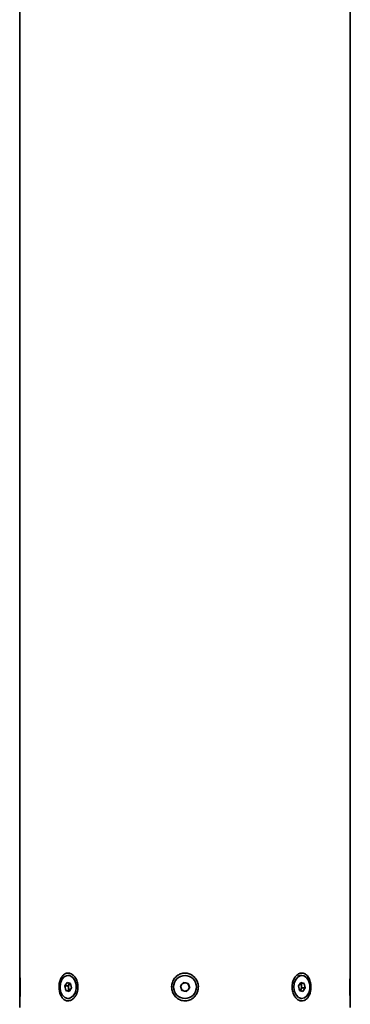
# Model space of a CAD drawing. Header units: millimetres. Extents: x -55 to 650, y 0 to 297.
# Tile 16 of 40: x 91.58 to 99.58, y 203.61 to 227.42. Entities that reach past the tile are written whole.
import ezdxf

# ---------------------------------------------------------------- set-up
doc = ezdxf.new("R2010")
doc.units = ezdxf.units.MM

msp = doc.modelspace()

# ---------------------------------------------------------------- linework, layer by layer
at = {"color": 7, "linetype": 'Continuous', "lineweight": 35}
for p, q in [((91.5821, 232.1103), (91.5821, 204.3643)), ((99.5821, 204.3622), (99.5821, 232.1103)), ((91.5821, 203.7533), (91.5821, 204.3073)), ((92.7954, 204.3073), (92.7537, 204.3073)), ((98.309, 204.2941), (98.3688, 204.3073)), ((98.4105, 204.3073), (98.3688, 204.3073)), ((99.5821, 204.3073), (99.5821, 203.7533)), ((92.6739, 204.0548), (92.7287, 204.1403)), ((92.6988, 203.9448), (92.6739, 204.0548)), ((92.7517, 204.0548), (92.6739, 204.0548)), ((92.7287, 204.1403), (92.8085, 204.1159)), ((92.7517, 204.0548), (92.7791, 204.0975)), ((92.7641, 203.9998), (92.7517, 204.0548)), ((92.7791, 204.0975), (92.7938, 204.1204)), ((92.8085, 204.1159), (92.8335, 204.0059)), ((92.9912, 204.0372), (92.9894, 203.9925)), ((95.4693, 204.0548), (95.5468, 204.1403)), ((95.5045, 203.9448), (95.4693, 204.0548)), ((95.5468, 204.1403), (95.6597, 204.1159)), ((95.6597, 204.1159), (95.695, 204.0059)), ((98.3307, 204.0548), (98.3856, 204.1403)), ((98.3557, 203.9448), (98.3307, 204.0548)), ((98.3728, 204.1204), (98.3876, 204.1159)), ((98.3856, 204.1403), (98.4654, 204.1159)), ((98.3876, 204.1159), (98.4654, 204.1159)), ((98.3876, 204.1159), (98.4001, 204.0609)), ((98.4001, 204.0609), (98.4126, 204.0059)), ((98.4654, 204.1159), (98.4903, 204.0059)), ((92.7786, 203.9204), (92.6988, 203.9448)), ((92.7766, 203.9448), (92.6988, 203.9448)), ((92.7766, 203.9448), (92.7641, 203.9998)), ((92.7914, 203.9403), (92.7766, 203.9448)), ((92.8335, 204.0059), (92.7786, 203.9204)), ((95.6174, 203.9204), (95.5045, 203.9448)), ((95.695, 204.0059), (95.6174, 203.9204)), ((98.4355, 203.9204), (98.3557, 203.9448)), ((98.3851, 203.9632), (98.3705, 203.9403)), ((98.4126, 204.0059), (98.3851, 203.9632)), ((98.4126, 204.0059), (98.4903, 204.0059)), ((98.4903, 204.0059), (98.4355, 203.9204)), ((91.5821, 203.6962), (91.5821, 203.5303)), ((92.7537, 203.7533), (92.7954, 203.7533)), ((98.3688, 203.7533), (98.4105, 203.7533)), ((99.5821, 203.5303), (99.5821, 203.6943))]:
    msp.add_line(p, q, dxfattribs=at)
at = {"color": 7, "linetype": 'Continuous', "lineweight": 35, "flags": 128}
for points in [[(92.8135, 203.7666), (92.8769, 203.815), (92.9236, 203.8924), (92.9473, 203.9885), (92.9449, 204.0903), (92.9167, 204.1839), (92.8665, 204.2568), (92.801, 204.2991), (92.7291, 204.3052), (92.6606, 204.2741), (92.6046, 204.2101), (92.5688, 204.1218), (92.5579, 204.0211), (92.5735, 203.9218), (92.6134, 203.837), (92.6723, 203.7784), (92.7421, 203.7538), (92.8135, 203.7666)], [(98.4704, 203.7666), (98.5337, 203.815), (98.5804, 203.8924), (98.6042, 203.9885), (98.6018, 204.0903), (98.5736, 204.1839), (98.5233, 204.2568), (98.4579, 204.2991), (98.386, 204.3052), (98.3175, 204.2741), (98.2615, 204.2101), (98.2256, 204.1218), (98.2148, 204.0211), (98.2304, 203.9218), (98.2703, 203.837), (98.3291, 203.7784), (98.399, 203.7538), (98.4704, 203.7666)]]:
    msp.add_lwpolyline(points, dxfattribs=at)
at = {"color": 7, "linetype": 'Continuous', "lineweight": 35}
msp.add_circle((95.5821, 204.0303), 0.277, dxfattribs=at)
for centre, radius, start, end in [((103.9073, 204.0303), 4.3382, 175.61318, 184.44192), ((92.8922, 204.0302), 0.1316, 149.22975, 193.36638), ((92.8469, 204.0552), 0.08, 127.15056, 148.00085), ((95.5821, 204.0303), 0.1, 137.78618, 197.78618), ((95.5821, 204.0303), 0.1, 77.78618, 137.78618), ((95.5821, 204.0303), 0.1, 17.78618, 77.78618), ((95.5821, 204.0303), 0.1, 317.78618, 17.78618), ((98.5595, 204.0304), 0.3866, 170.84362, 191.81441), ((98.3012, 204.0418), 0.1008, 10.9484, 47.10528), ((98.2721, 204.0305), 0.1316, 329.22956, 13.36657), ((92.863, 204.0189), 0.1007, 190.93097, 227.12802), ((95.5821, 204.0303), 0.1, 197.78618, 257.78618), ((95.5821, 204.0303), 0.1, 257.78618, 317.78618), ((98.3173, 204.0055), 0.08, 307.15056, 328.00085)]:
    msp.add_arc(centre, radius, start, end, dxfattribs=at)
for points, knots in [([(91.5823, 203.6962), (91.5822, 203.6957), (91.582, 203.6932), (91.5838, 203.7155), (91.5876, 203.7708), (91.592, 203.8567), (91.5951, 203.9631), (91.5954, 204.08), (91.5926, 204.1924), (91.5878, 204.2867), (91.5837, 204.3457), (91.5818, 204.3707), (91.5822, 204.365), (91.5823, 204.3643)], [0, 0, 0, 0, 0.0235908, 0.1202842, 0.2217563, 0.3262985, 0.4349197, 0.5468068, 0.6600514, 0.772398, 0.8816077, 0.9864599, 1, 1, 1, 1]), ([(92.9229, 203.7973), (92.938, 203.8232), (92.9706, 203.8789), (92.9938, 203.9863), (92.9906, 204.1032), (92.9576, 204.2133), (92.8998, 204.3012), (92.8265, 204.3559), (92.7488, 204.3724), (92.6755, 204.3518), (92.6126, 204.298), (92.5649, 204.2155), (92.5365, 204.111), (92.5315, 203.9947), (92.5517, 203.8808), (92.5959, 203.7843), (92.6591, 203.7181), (92.7334, 203.6893), (92.8097, 203.6987), (92.8755, 203.7376), (92.9087, 203.7794), (92.9229, 203.7973)], [0, 0, 0, 0, 0.0472827, 0.10208959, 0.15826521, 0.21490295, 0.27085552, 0.32505677, 0.37707723, 0.42764471, 0.47826239, 0.53031241, 0.58439743, 0.64020175, 0.69681372, 0.75311213, 0.80796332, 0.86065705, 0.91154409, 0.96197326, 1, 1, 1, 1]), ([(95.7914, 203.7745), (95.8139, 203.7983), (95.8623, 203.8494), (95.9024, 203.9529), (95.9096, 204.069), (95.8773, 204.1828), (95.8094, 204.2786), (95.715, 204.3438), (95.6075, 204.3716), (95.5002, 204.3615), (95.403, 204.3169), (95.3241, 204.2423), (95.2715, 204.1433), (95.2527, 204.0292), (95.2725, 203.9129), (95.3298, 203.8098), (95.417, 203.7338), (95.522, 203.6937), (95.6303, 203.6923), (95.7234, 203.7222), (95.7711, 203.7589), (95.7914, 203.7745)], [0, 0, 0, 0, 0.0474827, 0.1017151, 0.1575525, 0.2141719, 0.2704462, 0.3252461, 0.3778814, 0.4287359, 0.4791756, 0.5307025, 0.5841888, 0.6395655, 0.6960523, 0.7525632, 0.8079446, 0.8612875, 0.9125952, 0.9629912, 1, 1, 1, 1]), ([(98.5702, 203.7973), (98.5835, 203.8232), (98.6122, 203.8789), (98.6318, 203.9863), (98.6291, 204.1032), (98.6009, 204.2133), (98.5499, 204.3012), (98.4822, 204.3559), (98.4063, 204.3724), (98.3307, 204.3518), (98.2625, 204.298), (98.2084, 204.2155), (98.1753, 204.111), (98.1693, 203.9947), (98.1931, 203.8808), (98.2438, 203.7843), (98.3133, 203.7181), (98.3909, 203.6893), (98.4661, 203.6987), (98.5277, 203.7376), (98.5575, 203.7794), (98.5702, 203.7973)], [0, 0, 0, 0, 0.0472827, 0.1020896, 0.1582652, 0.2149029, 0.2708555, 0.3250568, 0.3770772, 0.4276447, 0.4782623, 0.5303124, 0.5843974, 0.6402017, 0.6968137, 0.7531121, 0.8079633, 0.8606571, 0.911544, 0.9619733, 1, 1, 1, 1])]:
    msp.add_open_spline(points, degree=3, knots=knots, dxfattribs=at)

doc.saveas('drawing.dxf')
